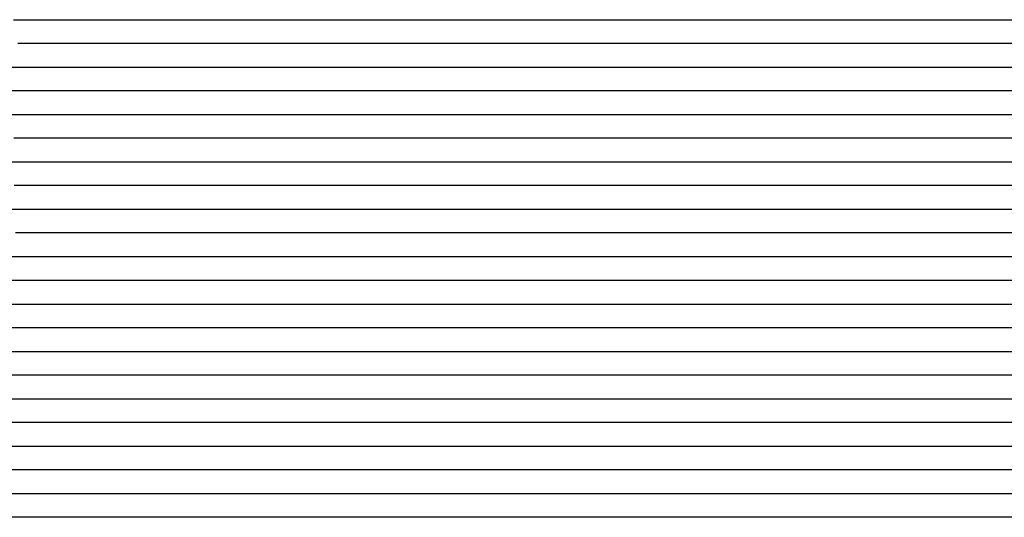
# Model space of a CAD drawing. Extents: x -4 to 4.3, y -2 to 2.5.
# Tile 76 of 108: x 2.23 to 2.74, y -1.44 to -1.17. Entities that reach past the tile are written whole.
import ezdxf

# ---------------------------------------------------------------- set-up
doc = ezdxf.new("R2010")
doc.units = 0

msp = doc.modelspace()

# ---------------------------------------------------------------- linework, layer by layer
at = {"layer": 'Default', "color": 72, "linetype": 'CONTINUOUS'}
for p, q in [((2.222358, -1.17496, -0.110097), (2.237974, -1.17496, -0.112551)), ((2.237974, -1.17496, -0.112551), (2.268749, -1.17496, -0.118969)), ((2.268749, -1.17496, -0.118969), (2.283999, -1.17496, -0.123127)), ((2.283999, -1.17496, -0.123127), (2.287767, -1.17496, -0.122414)), ((2.287767, -1.17496, -0.122414), (2.291536, -1.17496, -0.119564)), ((2.291536, -1.17496, -0.119564), (2.299073, -1.17496, -0.115179)), ((2.299073, -1.17496, -0.115179), (2.312579, -1.17496, -0.109359)), ((2.312579, -1.17496, -0.109359), (2.326928, -1.17496, -0.105445)), ((2.326928, -1.17496, -0.105445), (2.342002, -1.17496, -0.103362)), ((2.342002, -1.17496, -0.103362), (2.982476, -1.17496, -0.103)), ((2.255004, -1.18746, -0.117865), (2.224562, -1.18746, -0.111865)), ((2.276568, -1.18746, -0.123483), (2.255004, -1.18746, -0.117865)), ((2.28311, -1.18746, -0.120238), (2.276568, -1.18746, -0.123483)), ((2.298054, -1.18746, -0.110484), (2.28311, -1.18746, -0.120238)), ((2.313524, -1.18746, -0.105761), (2.298054, -1.18746, -0.110484)), ((2.32914, -1.18746, -0.103541), (2.313524, -1.18746, -0.105761)), ((2.344765, -1.18746, -0.103012), (2.32914, -1.18746, -0.103541)), ((3.001003, -1.18746, -0.10301), (2.344765, -1.18746, -0.103012)), ((2.219033, -1.19996, -0.113748), (2.234563, -1.19996, -0.115474)), ((2.234563, -1.19996, -0.115474), (2.265363, -1.19996, -0.12264)), ((2.265363, -1.19996, -0.12264), (2.272944, -1.19996, -0.12038)), ((2.272944, -1.19996, -0.12038), (2.280525, -1.19996, -0.115692)), ((2.280525, -1.19996, -0.115692), (2.293815, -1.19996, -0.109856)), ((2.293815, -1.19996, -0.109856), (2.308121, -1.19996, -0.10495)), ((2.308121, -1.19996, -0.10495), (2.322901, -1.19996, -0.103076)), ((2.322901, -1.19996, -0.103076), (2.994652, -1.19996, -0.103)), ((2.236185, -1.21246, -0.117568), (2.220995, -1.21246, -0.11677)), ((2.25147, -1.21246, -0.121344), (2.236185, -1.21246, -0.117568)), ((2.265168, -1.21246, -0.118439), (2.25147, -1.21246, -0.121344)), ((2.280172, -1.21246, -0.110206), (2.265168, -1.21246, -0.118439)), ((2.295631, -1.21246, -0.105711), (2.280172, -1.21246, -0.110206)), ((2.31125, -1.21246, -0.103416), (2.295631, -1.21246, -0.105711)), ((2.326875, -1.21246, -0.103), (2.31125, -1.21246, -0.103416)), ((3.013993, -1.21246, -0.103366), (2.326875, -1.21246, -0.103)), ((2.220202, -1.22496, -0.118266), (2.235771, -1.22496, -0.119459)), ((2.235771, -1.22496, -0.119459), (2.25135, -1.22496, -0.123261)), ((2.25135, -1.22496, -0.123261), (2.255145, -1.22496, -0.120438)), ((2.255145, -1.22496, -0.120438), (2.25894, -1.22496, -0.118085)), ((2.25894, -1.22496, -0.118085), (2.266529, -1.22496, -0.113837)), ((2.266529, -1.22496, -0.113837), (2.280164, -1.22496, -0.10705)), ((2.280164, -1.22496, -0.10705), (2.294152, -1.22496, -0.103883)), ((2.294152, -1.22496, -0.103883), (2.309391, -1.22496, -0.103013)), ((2.309391, -1.22496, -0.103013), (2.996865, -1.22496, -0.103)), ((2.237181, -1.23746, -0.121751), (2.222477, -1.23746, -0.119907)), ((2.251076, -1.23746, -0.116756), (2.237181, -1.23746, -0.121751)), ((2.266213, -1.23746, -0.108971), (2.251076, -1.23746, -0.116756)), ((2.281732, -1.23746, -0.104999), (2.266213, -1.23746, -0.108971)), ((2.297356, -1.23746, -0.103171), (2.281732, -1.23746, -0.104999)), ((2.312981, -1.23746, -0.103), (2.297356, -1.23746, -0.103171)), ((3.015968, -1.23746, -0.103086), (2.312981, -1.23746, -0.103)), ((2.217995, -1.24996, -0.121599), (2.23279, -1.24996, -0.123055)), ((2.23279, -1.24996, -0.123055), (2.236678, -1.24996, -0.121306)), ((2.236678, -1.24996, -0.121306), (2.240565, -1.24996, -0.118571)), ((2.240565, -1.24996, -0.118571), (2.24834, -1.24996, -0.114411)), ((2.24834, -1.24996, -0.114411), (2.262117, -1.24996, -0.107905)), ((2.262117, -1.24996, -0.107905), (2.276246, -1.24996, -0.103983)), ((2.276246, -1.24996, -0.103983), (2.291301, -1.24996, -0.103057)), ((2.291301, -1.24996, -0.103057), (3.010022, -1.24996, -0.103)), ((2.252434, -1.26246, -0.10783), (2.222572, -1.26246, -0.118936)), ((2.268001, -1.26246, -0.104387), (2.252434, -1.26246, -0.10783)), ((2.283626, -1.26246, -0.103039), (2.268001, -1.26246, -0.104387)), ((2.299251, -1.26246, -0.103), (2.283626, -1.26246, -0.103039)), ((3.017977, -1.26246, -0.103073), (2.299251, -1.26246, -0.103)), ((2.212893, -1.27496, -0.109202), (2.227891, -1.27496, -0.115034)), ((2.227891, -1.27496, -0.115034), (2.231531, -1.27496, -0.112676)), ((2.231531, -1.27496, -0.112676), (2.235172, -1.27496, -0.11066)), ((2.235172, -1.27496, -0.11066), (2.242453, -1.27496, -0.107518)), ((2.242453, -1.27496, -0.107518), (2.256799, -1.27496, -0.104261)), ((2.256799, -1.27496, -0.104261), (2.272037, -1.27496, -0.103099)), ((2.272037, -1.27496, -0.103099), (3.021991, -1.27496, -0.103)), ((2.246302, -1.28746, -0.105148), (2.223255, -1.28746, -0.111107)), ((2.261927, -1.28746, -0.103037), (2.246302, -1.28746, -0.105148)), ((2.277552, -1.28746, -0.103), (2.261927, -1.28746, -0.103037)), ((3.027493, -1.28746, -0.103), (2.277552, -1.28746, -0.103)), ((2.19562, -1.29996, -0.103005), (2.226741, -1.29996, -0.106648)), ((2.226741, -1.29996, -0.106648), (2.242281, -1.29996, -0.103831)), ((2.242281, -1.29996, -0.103831), (2.257656, -1.29996, -0.103038)), ((2.257656, -1.29996, -0.103038), (3.038885, -1.29996, -0.103018)), ((2.229394, -1.31246, -0.104059), (2.213794, -1.31246, -0.105834)), ((2.245018, -1.31246, -0.103166), (2.229394, -1.31246, -0.104059)), ((2.260643, -1.31246, -0.103), (2.245018, -1.31246, -0.103166)), ((3.041776, -1.31246, -0.103229), (2.260643, -1.31246, -0.103)), ((2.206512, -1.32496, -0.104002), (2.237723, -1.32496, -0.103)), ((2.237723, -1.32496, -0.103), (3.034594, -1.32496, -0.103)), ((3.055013, -1.33746, -0.103052), (2.211323, -1.33746, -0.103011)), ((2.087702, -1.34996, -0.103145), (3.056452, -1.34996, -0.103)), ((3.076936, -1.36246, -0.103309), (1.998934, -1.36246, -0.103)), ((1.989028, -1.37496, -0.103103), (3.082762, -1.37496, -0.103008)), ((3.099171, -1.38746, -0.103115), (2.005438, -1.38746, -0.103)), ((1.993568, -1.39996, -0.103349), (3.118511, -1.39996, -0.103)), ((3.160016, -1.41246, -0.103045), (2.019451, -1.41246, -0.103)), ((2.003294, -1.42496, -0.103265), (3.159429, -1.42496, -0.103)), ((3.180824, -1.43746, -0.103016), (2.133972, -1.43746, -0.103))]:
    msp.add_line(p, q, dxfattribs=at)

doc.saveas('drawing.dxf')
